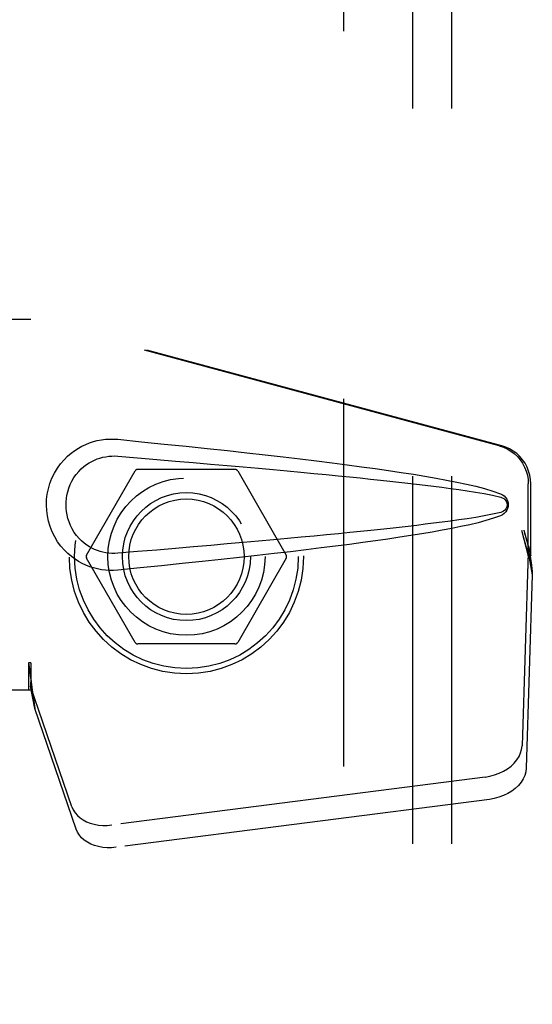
# Model space of a CAD drawing. Header units: inches. Extents: x 0 to 212, y 0 to 138.
# Tile 63 of 80: x 88.12 to 89.75, y 75.83 to 78.96. Entities that reach past the tile are written whole.
import ezdxf

# ---------------------------------------------------------------- set-up
doc = ezdxf.new("R2010")
doc.units = ezdxf.units.IN
doc.header["$LTSCALE"] = 11.6875
doc.header["$MEASUREMENT"] = 0
doc.linetypes.add('HIDDEN', pattern=[0.2, 0.1, -0.1])
for name, color, linetype in [('DEFAULT_2', 8, 'HIDDEN'), ('MAIN_DOOR_ASSEMBLY', 7, 'CONTINUOUS'), ('SUBPANEL', 7, 'CONTINUOUS')]:
    doc.layers.add(name, color=color, linetype=linetype)

msp = doc.modelspace()

# ---------------------------------------------------------------- linework, layer by layer
at = {"layer": 'DEFAULT_2', "color": 8, "linetype": 'HIDDEN'}
for p, q in [((89.15, 105.8063), (89.15, 48.7023)), ((88.3324, 77.2593), (88.4869, 77.5268)), ((88.8044, 77.5318), (88.4955, 77.5318)), ((88.8131, 77.5268), (88.9675, 77.2593)), ((88.4869, 76.9818), (88.3324, 77.2493)), ((88.9675, 77.2493), (88.8131, 76.9818)), ((88.8044, 76.9768), (88.4955, 76.9768))]:
    msp.add_line(p, q, dxfattribs=at)
for radius in [0.3725, 0.3558, 0.2035, 0.1835]:
    msp.add_circle((88.65, 77.2543), radius, dxfattribs=at)
for centre, start, end in [((88.4955, 77.5218), 90.0113, 149.988), ((88.8044, 77.5218), 30.0108, 89.9876), ((88.3411, 77.2543), 150.0117, 209.9873), ((88.9589, 77.2543), 330.0117, 29.9873), ((88.4955, 76.9868), 210.0108, 269.9876), ((88.8044, 76.9868), 270.0113, 329.988)]:
    msp.add_arc(centre, 0.01, start, end, dxfattribs=at)
at = {"layer": 'MAIN_DOOR_ASSEMBLY', "color": 8, "linetype": 'HIDDEN'}
for p, q in [((87.8345, 78.0093), (88.1554, 78.0093)), ((89.6452, 77.6069), (88.1477, 78.0093)), ((89.6529, 77.6069), (88.1554, 78.0093)), ((89.7376, 77.2564), (89.7376, 77.4862)), ((89.7452, 77.2564), (89.7452, 77.4862)), ((89.7158, 77.338), (89.7376, 77.2564)), ((89.7234, 77.338), (89.7452, 77.2564)), ((89.7392, 77.284), (89.7478, 77.2277)), ((89.7368, 77.2679), (89.7177, 76.6528)), ((89.7368, 77.2679), (89.7504, 77.1968)), ((89.7452, 77.2564), (89.7376, 77.2564)), ((89.7478, 77.2277), (89.7488, 77.2169)), ((89.7504, 77.1968), (89.7313, 76.5817)), ((89.7488, 77.2169), (89.7496, 77.2066)), ((89.7496, 77.2066), (89.7504, 77.1968)), ((88.1554, 76.9167), (88.1477, 76.9167)), ((88.1477, 76.9167), (88.1477, 76.8293)), ((88.1554, 76.9167), (88.1554, 76.8293)), ((88.1554, 76.8293), (87.8345, 76.8293)), ((88.2859, 76.4588), (88.154, 76.8426)), ((88.1676, 76.7716), (88.154, 76.8426)), ((88.1633, 76.802), (88.1676, 76.7716)), ((88.2995, 76.3877), (88.1676, 76.7716)), ((89.6002, 76.5537), (88.4127, 76.4012)), ((89.6138, 76.4827), (88.4263, 76.3302))]:
    msp.add_line(p, q, dxfattribs=at)
for points in [[(88.3924, 77.6274), (88.4054, 77.6282), (88.4184, 77.6281), (88.4314, 77.6273)], [(88.4314, 77.2113), (88.4185, 77.2104), (88.4056, 77.2103), (88.3927, 77.2111), (88.3798, 77.2127), (88.3671, 77.2151), (88.3545, 77.2183), (88.3423, 77.2222), (88.3303, 77.2269), (88.3187, 77.2324), (88.3072, 77.2387), (88.2957, 77.2459), (88.2844, 77.2543), (88.273, 77.2639), (88.2618, 77.2749), (88.2507, 77.2877), (88.2404, 77.3017), (88.2311, 77.317), (88.2231, 77.3331), (88.2165, 77.3497), (88.2114, 77.3667), (88.2078, 77.3838), (88.2056, 77.4011), (88.2048, 77.4184), (88.2054, 77.4357), (88.2075, 77.453), (88.211, 77.4701), (88.2159, 77.4871), (88.2223, 77.5038), (88.2303, 77.52), (88.2394, 77.5353), (88.2497, 77.5495), (88.2607, 77.5624), (88.2718, 77.5736), (88.2833, 77.5834), (88.2947, 77.5919), (88.3062, 77.5993), (88.3178, 77.6057), (88.3296, 77.6113), (88.3416, 77.6161), (88.3539, 77.6201), (88.3666, 77.6233), (88.3794, 77.6258), (88.3924, 77.6274)], [(88.4314, 77.6273), (88.507, 77.6197), (88.5796, 77.6123), (88.6493, 77.6051), (88.7162, 77.5981), (88.7803, 77.5912), (88.8418, 77.5844), (88.9008, 77.5778), (88.9574, 77.5713), (89.0116, 77.5649), (89.0636, 77.5586), (89.1134, 77.5524), (89.1612, 77.5462), (89.207, 77.5401), (89.2509, 77.5341), (89.293, 77.5281), (89.3333, 77.5221), (89.3719, 77.5161), (89.4088, 77.51), (89.4441, 77.5039), (89.4779, 77.4977), (89.5102, 77.4914), (89.541, 77.4849), (89.5705, 77.4781), (89.5984, 77.4709), (89.6248, 77.4629), (89.6496, 77.4542)], [(89.6452, 77.6069), (89.6582, 77.6027), (89.6705, 77.5971), (89.6822, 77.5901), (89.693, 77.582), (89.703, 77.5726), (89.7118, 77.5623), (89.7195, 77.551), (89.7259, 77.539), (89.7309, 77.5264), (89.7346, 77.5133), (89.7368, 77.4999), (89.7376, 77.4862)], [(89.7452, 77.4862), (89.7445, 77.4999), (89.7423, 77.5133), (89.7386, 77.5264), (89.7336, 77.539), (89.7272, 77.551), (89.7195, 77.5623), (89.7106, 77.5726), (89.7007, 77.582), (89.6898, 77.5901), (89.6781, 77.5971), (89.6658, 77.6027), (89.6529, 77.6069)], [(88.4314, 77.2648), (88.422, 77.2643), (88.4126, 77.2644), (88.4032, 77.2651), (88.3939, 77.2663), (88.3846, 77.2682), (88.3755, 77.2706), (88.3667, 77.2736), (88.358, 77.2771), (88.3496, 77.2811), (88.3413, 77.2858), (88.3331, 77.2911), (88.3249, 77.2972), (88.3167, 77.3042), (88.3087, 77.3122), (88.3008, 77.3214), (88.2934, 77.3315), (88.2868, 77.3423), (88.2811, 77.3535), (88.2766, 77.3647), (88.2729, 77.3759), (88.2703, 77.3869), (88.2685, 77.3976), (88.2674, 77.4081), (88.267, 77.4185), (88.2673, 77.4288), (88.2682, 77.4393), (88.2699, 77.45), (88.2725, 77.4608), (88.2759, 77.472), (88.2803, 77.4832), (88.2859, 77.4945), (88.2923, 77.5054), (88.2997, 77.5157), (88.3075, 77.5251), (88.3156, 77.5333), (88.3238, 77.5405), (88.3321, 77.5467), (88.3404, 77.5522), (88.3488, 77.557), (88.3573, 77.5611), (88.3661, 77.5647), (88.375, 77.5678), (88.3842, 77.5702), (88.3935, 77.5721), (88.403, 77.5735), (88.4124, 77.5742), (88.4219, 77.5743), (88.4314, 77.5738)], [(88.4314, 77.5738), (88.4947, 77.5685), (88.556, 77.5633), (88.615, 77.5583), (88.6719, 77.5534), (88.7267, 77.5486), (88.7795, 77.544), (88.8303, 77.5395), (88.8791, 77.5351), (88.926, 77.5308), (88.971, 77.5267), (89.0141, 77.5227), (89.0553, 77.5188), (89.0948, 77.515), (89.1325, 77.5113), (89.1685, 77.5077), (89.2029, 77.5043), (89.2356, 77.5009), (89.2669, 77.4976), (89.297, 77.4944), (89.3261, 77.4912), (89.3544, 77.488), (89.382, 77.4848), (89.4092, 77.4816), (89.4361, 77.4783), (89.4629, 77.4749), (89.4897, 77.4713), (89.5165, 77.4676), (89.5433, 77.4636), (89.5701, 77.4594), (89.5968, 77.4547), (89.6233, 77.4494), (89.6497, 77.4434)], [(89.6496, 77.4542), (89.6557, 77.4511), (89.6609, 77.4473), (89.6655, 77.4426), (89.6691, 77.4373), (89.6717, 77.4317), (89.6734, 77.4257), (89.6739, 77.4195), (89.6734, 77.4132), (89.6719, 77.4072), (89.6693, 77.4015), (89.6656, 77.3962), (89.6611, 77.3914), (89.6557, 77.3875), (89.6496, 77.3843)], [(89.6497, 77.4434), (89.6549, 77.4416), (89.6593, 77.4391), (89.6631, 77.4359), (89.6662, 77.4322), (89.6684, 77.4281), (89.6698, 77.4237), (89.6702, 77.4191), (89.6697, 77.4144), (89.6683, 77.4101), (89.666, 77.4061), (89.6629, 77.4025), (89.6591, 77.3993), (89.6548, 77.3969), (89.6498, 77.3951)], [(89.6498, 77.3951), (89.6234, 77.3892), (89.5969, 77.3839), (89.5703, 77.3792), (89.5435, 77.375), (89.5168, 77.371), (89.49, 77.3673), (89.4633, 77.3637), (89.4365, 77.3603), (89.4097, 77.357), (89.3826, 77.3538), (89.355, 77.3506), (89.3268, 77.3474), (89.2978, 77.3442), (89.2677, 77.341), (89.2364, 77.3377), (89.2037, 77.3343), (89.1694, 77.3309), (89.1334, 77.3273), (89.0957, 77.3236), (89.0562, 77.3198), (89.0149, 77.3159), (88.9717, 77.3119), (88.9267, 77.3078), (88.8798, 77.3035), (88.831, 77.2991), (88.7801, 77.2946), (88.7273, 77.29), (88.6723, 77.2852), (88.6153, 77.2803), (88.5562, 77.2753), (88.4949, 77.2701), (88.4314, 77.2648)], [(89.6496, 77.3843), (89.627, 77.3763), (89.603, 77.369), (89.5777, 77.3622), (89.5511, 77.3559), (89.5233, 77.3498), (89.4941, 77.3439), (89.4638, 77.3381), (89.432, 77.3325), (89.3989, 77.3269), (89.3644, 77.3213), (89.3284, 77.3157), (89.2908, 77.3102), (89.2518, 77.3046), (89.2111, 77.299), (89.1687, 77.2933), (89.1246, 77.2876), (89.0786, 77.2818), (89.0308, 77.276), (88.981, 77.27), (88.9292, 77.264), (88.8753, 77.2579), (88.8192, 77.2516), (88.7607, 77.2452), (88.6999, 77.2387), (88.6367, 77.2321), (88.5709, 77.2253), (88.5025, 77.2184), (88.4314, 77.2113)], [(89.7158, 77.338), (89.7211, 77.3185), (89.7264, 77.2993), (89.7318, 77.2804), (89.7372, 77.262), (89.7426, 77.2445), (89.7478, 77.2277)], [(89.7234, 77.338), (89.726, 77.3284), (89.7287, 77.319), (89.7313, 77.3098), (89.734, 77.3008), (89.7366, 77.2922), (89.7392, 77.284)], [(89.7392, 77.284), (89.7388, 77.2811), (89.7384, 77.2784), (89.738, 77.2756), (89.7377, 77.273), (89.7372, 77.2704), (89.7368, 77.2679)], [(88.1477, 76.9167), (88.1503, 76.8965), (88.1529, 76.8765), (88.1556, 76.8568), (88.1582, 76.8378), (88.1633, 76.802)], [(88.1554, 76.9167), (88.1553, 76.9065), (88.155, 76.8765)], [(88.155, 76.8765), (88.1548, 76.8672), (88.1546, 76.8582)], [(88.1622, 76.8097), (88.1607, 76.8207), (88.1585, 76.8381), (88.1569, 76.8541), (88.1557, 76.8686), (88.1551, 76.8814), (88.1551, 76.889)], [(88.1546, 76.8582), (88.1545, 76.8528), (88.1544, 76.8501), (88.1543, 76.8476), (88.1542, 76.845), (88.154, 76.8426)], [(89.6002, 76.5537), (89.6157, 76.5564), (89.6306, 76.5604), (89.645, 76.5657), (89.6586, 76.5722), (89.6713, 76.5799), (89.6827, 76.5885), (89.6927, 76.598), (89.7013, 76.6082), (89.7081, 76.6189), (89.7132, 76.6301), (89.7164, 76.6413), (89.7177, 76.6528)], [(89.7313, 76.5817), (89.7299, 76.5703), (89.7267, 76.559), (89.7216, 76.5479), (89.7148, 76.5372), (89.7063, 76.527), (89.6962, 76.5175), (89.6848, 76.5089), (89.6722, 76.5012), (89.6585, 76.4947), (89.6441, 76.4894), (89.6292, 76.4854), (89.6138, 76.4827)], [(88.2859, 76.4588), (88.2901, 76.4491), (88.2958, 76.4401), (88.303, 76.4317), (88.3116, 76.4241), (88.3214, 76.4175), (88.3323, 76.4117), (88.3442, 76.4071), (88.357, 76.4035), (88.3704, 76.4011), (88.3843, 76.4), (88.3984, 76.4), (88.4127, 76.4012)], [(88.4263, 76.3302), (88.4119, 76.3289), (88.3978, 76.3289), (88.384, 76.3301), (88.3706, 76.3325), (88.3578, 76.336), (88.3459, 76.3407), (88.3349, 76.3464), (88.3251, 76.3531), (88.3166, 76.3607), (88.3094, 76.3691), (88.3037, 76.3781), (88.2995, 76.3877)]]:
    msp.add_lwpolyline(points, dxfattribs=at)
at = {"layer": 'SUBPANEL', "color": 8, "linetype": 'HIDDEN'}
for p, q in [((89.3687, 103.223), (89.3687, 51.2855)), ((89.4937, 103.223), (89.4937, 51.2855))]:
    msp.add_line(p, q, dxfattribs=at)
msp.add_circle((88.65, 77.2543), 0.25, dxfattribs=at)

doc.saveas('drawing.dxf')
